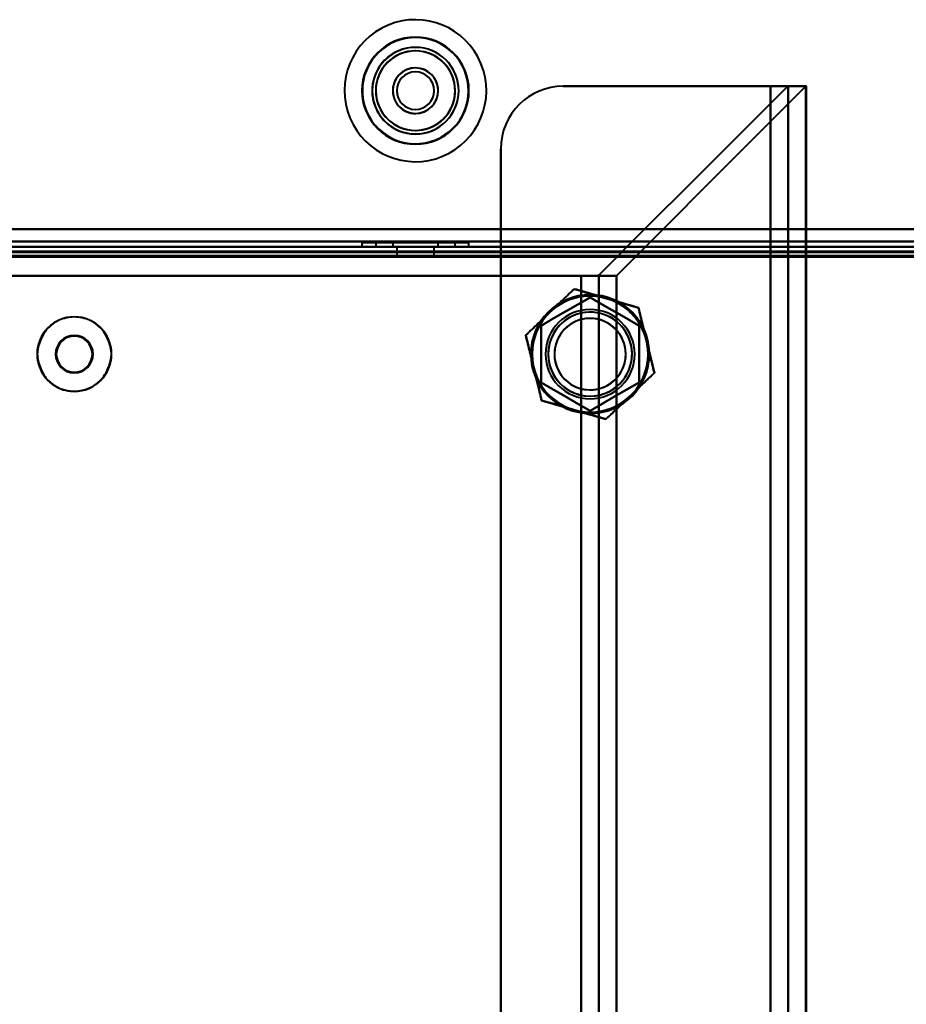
# Model space of a CAD drawing. Header units: millimetres. Extents: x -1483 to 905, y -1392 to 951.
# Tile 50 of 105: x -644 to -545, y 317 to 427. Entities that reach past the tile are written whole.
import ezdxf

# ---------------------------------------------------------------- set-up
doc = ezdxf.new("R2010")
doc.units = ezdxf.units.MM
doc.layers.add('G-IMPT', color=8, linetype='Continuous', lineweight=40)

# ---------------------------------------------------------------- blocks, each defined once
blk = doc.blocks.new('NEXA 2000 CALQUES_dwg-762145-Niveau de réf_')
at = {"layer": 'G-IMPT'}
for p, q in [((-558.2, 452.95), (-560.2, 452.95)), ((-556.2, 452.95), (-560.2, 452.95)), ((-560.2, 452.95), (-558.2, 452.95)), ((-560.2, 452.95), (-556.2, 452.95)), ((-558.2, -405.05), (-558.2, 452.95)), ((-556.2, -405.05), (-556.2, 452.95)), ((-703.9, 434.95), (703.9, 434.95)), ((703.9, 434.45), (-703.9, 434.45)), ((-606, 435.45), (-606, 434.95)), ((-600, 435.45), (-606, 435.45)), ((-606, 435.45), (-600, 435.45)), ((-594, 434.95), (-606, 434.95)), ((-594, 434.95), (-606, 434.95)), ((-606, 434.95), (-600, 434.95)), ((-606, 434.95), (-600, 434.95)), ((-604.45, 435.45), (-604.45, 434.95)), ((-604.45, 435.45), (-598.3, 435.45)), ((-595.55, 435.45), (-604.45, 435.45)), ((-595.55, 435.45), (-604.45, 435.45)), ((-604.45, 434.95), (-595.55, 434.95)), ((-604.45, 434.95), (-595.55, 434.95)), ((-601.7, 434.95), (-604.45, 434.95)), ((-598.3, 434.95), (-604.45, 434.95)), ((-602.55, 435.45), (-602.55, 434.95)), ((-599.02, 435.45), (-602.55, 435.45)), ((-602.55, 435.45), (-597.45, 435.45)), ((-602.55, 435.45), (-597.45, 435.45)), ((-597.45, 434.95), (-602.55, 434.95)), ((-597.45, 434.95), (-602.55, 434.95)), ((-602.55, 434.95), (-599.02, 434.95)), ((-602.55, 434.95), (-600.98, 434.95)), ((-602.1, 434.95), (-602.1, 433.95)), ((-602.1, 434.95), (-597.9, 434.95)), ((-602.1, 434.95), (-597.9, 434.95)), ((-600, 434.95), (-602.1, 434.95)), ((-600, 434.95), (-602.1, 434.95)), ((-601.7, 435.45), (-595.55, 435.45)), ((-595.55, 434.95), (-601.7, 434.95)), ((-597.45, 435.45), (-600.98, 435.45)), ((-600.98, 434.95), (-597.45, 434.95)), ((-594, 435.45), (-600, 435.45)), ((-600, 435.45), (-594, 435.45)), ((-597.9, 434.95), (-600, 434.95)), ((-600, 434.95), (-594, 434.95)), ((-597.45, 435.45), (-599.02, 435.45)), ((-598.3, 435.45), (-595.55, 435.45)), ((-597.9, 433.95), (-597.9, 434.95)), ((-597.45, 434.95), (-597.45, 435.45)), ((-595.55, 434.95), (-595.55, 435.45)), ((-594, 434.95), (-594, 435.45)), ((-602.1, 433.95), (-600, 433.95)), ((-602.1, 433.95), (-600, 433.95)), ((-597.9, 433.95), (-602.1, 433.95)), ((-597.9, 433.95), (-602.1, 433.95)), ((-600, 433.95), (-597.9, 433.95)), ((-581.43, 431.73), (-577.49, 431.73)), ((-579.55, 431.73), (-581.43, 431.73)), ((-581.43, 431.73), (-579.55, 431.73)), ((-577.49, 431.73), (-581.43, 431.73))]:
    blk.add_line(p, q, dxfattribs=at)
at = {"layer": 'G-IMPT', "flags": 128}
for points in [[(-583.43, 452.95), (-577.63, 452.95), (-571.82, 452.95), (-566.01, 452.95), (-560.2, 452.95)], [(-560.2, 452.95), (-566.01, 452.95), (-571.82, 452.95), (-577.63, 452.95), (-583.43, 452.95)], [(-583.43, 452.95), (-577.63, 452.95), (-571.82, 452.95), (-566.01, 452.95), (-560.2, 452.95)], [(-560.2, 452.95), (-566.01, 452.95), (-571.82, 452.95), (-577.63, 452.95), (-583.43, 452.95)], [(-558.29, 452.95), (-563.58, 447.66), (-568.87, 442.37), (-574.17, 437.08), (-579.46, 431.79)], [(-579.46, 431.79), (-574.17, 437.08), (-568.87, 442.37), (-563.58, 447.66), (-558.29, 452.95)], [(-556.26, 452.95), (-561.57, 447.64), (-566.87, 442.34), (-572.18, 437.03), (-577.49, 431.73)], [(-577.49, 431.73), (-572.18, 437.03), (-566.87, 442.34), (-561.57, 447.64), (-556.26, 452.95)], [(-560.2, -405.05), (-560.2, -190.55), (-560.2, 23.95), (-560.2, 238.45), (-560.2, 452.95)], [(-560.2, 452.95), (-560.2, 238.45), (-560.2, 23.95), (-560.2, -190.55), (-560.2, -405.05)], [(-560.2, 452.95), (-560.2, 448.95), (-560.2, 444.95), (-560.2, 440.95), (-560.2, 436.95)], [(-560.2, 436.95), (-560.2, 440.95), (-560.2, 444.95), (-560.2, 448.95), (-560.2, 452.95)], [(-558.23, 452.95), (-558.25, 452.95), (-558.26, 452.95), (-558.28, 452.95), (-558.29, 452.95)], [(-558.29, 452.95), (-557.79, 452.95), (-557.28, 452.95), (-556.77, 452.95), (-556.26, 452.95)], [(-556.26, 452.95), (-556.77, 452.95), (-557.28, 452.95), (-557.79, 452.95), (-558.29, 452.95)], [(-558.29, 452.95), (-558.28, 452.95), (-558.26, 452.95), (-558.25, 452.95), (-558.23, 452.95)], [(-558.23, 452.95), (-558.23, 238.45), (-558.23, 23.95), (-558.23, -190.55), (-558.23, -405.05)], [(-558.23, -405.05), (-558.23, -190.55), (-558.23, 23.95), (-558.23, 238.45), (-558.23, 452.95)], [(-556.26, 452.95), (-556.26, 238.45), (-556.26, 23.95), (-556.26, -190.55), (-556.26, -405.05)], [(-556.26, -405.05), (-556.26, -190.55), (-556.26, 23.95), (-556.26, 238.45), (-556.26, 452.95)], [(-590.43, -398.05), (-590.43, -187.05), (-590.43, 23.95), (-590.43, 234.95), (-590.43, 445.95)], [(-590.43, 436.95), (-590.43, 439.2), (-590.43, 441.45), (-590.43, 443.7), (-590.43, 445.95)], [(-590.43, 445.95), (-590.43, 234.95), (-590.43, 23.95), (-590.43, -187.05), (-590.43, -398.05)], [(-590.43, 445.95), (-590.43, 443.7), (-590.43, 441.45), (-590.43, 439.2), (-590.43, 436.95)], [(704.4, 436.95), (352.2, 436.95), (0, 436.95), (-352.2, 436.95), (-704.4, 436.95)], [(-704.4, 436.95), (-352.2, 436.95), (0, 436.95), (352.2, 436.95), (704.4, 436.95)], [(703.9, 436.95), (351.95, 436.95), (0, 436.95), (-351.95, 436.95), (-703.9, 436.95)], [(-703.9, 436.95), (-351.95, 436.95), (0, 436.95), (351.95, 436.95), (703.9, 436.95)], [(-703.9, 436.95), (-351.95, 436.95), (0, 436.95), (351.95, 436.95), (703.9, 436.95)], [(703.9, 436.95), (351.95, 436.95), (0, 436.95), (-351.95, 436.95), (-703.9, 436.95)], [(-685, 436.95), (-661.36, 436.95), (-637.72, 436.95), (-614.08, 436.95), (-590.43, 436.95)], [(-590.43, 436.95), (-614.08, 436.95), (-637.72, 436.95), (-661.36, 436.95), (-685, 436.95)], [(-590.43, 434.35), (-590.43, 435), (-590.43, 435.65), (-590.43, 436.3), (-590.43, 436.95)], [(-560.2, 436.95), (-567.76, 436.95), (-575.32, 436.95), (-582.88, 436.95), (-590.43, 436.95)], [(-590.43, 436.95), (-590.43, 436.3), (-590.43, 435.65), (-590.43, 435), (-590.43, 434.35)], [(-590.43, 436.95), (-582.88, 436.95), (-575.32, 436.95), (-567.76, 436.95), (-560.2, 436.95)], [(-560.2, 436.95), (-560.2, 436.3), (-560.2, 435.65), (-560.2, 435), (-560.2, 434.35)], [(-560.2, 434.35), (-560.2, 435), (-560.2, 435.65), (-560.2, 436.3), (-560.2, 436.95)], [(-560.2, 436.95), (-280.1, 436.95), (0, 436.95), (280.1, 436.95), (560.2, 436.95)], [(560.2, 436.95), (280.1, 436.95), (0, 436.95), (-280.1, 436.95), (-560.2, 436.95)], [(-703.9, 435.55), (-351.95, 435.55), (0, 435.55), (351.95, 435.55), (703.9, 435.55)], [(703.9, 435.55), (351.95, 435.55), (0, 435.55), (-351.95, 435.55), (-703.9, 435.55)], [(703.9, 435.55), (351.95, 435.55), (0, 435.55), (-351.95, 435.55), (-703.9, 435.55)], [(-703.9, 435.55), (-351.95, 435.55), (0, 435.55), (351.95, 435.55), (703.9, 435.55)], [(704.4, 434.95), (352.2, 434.95), (0, 434.95), (-352.2, 434.95), (-704.4, 434.95)], [(-704.4, 434.95), (-352.2, 434.95), (0, 434.95), (352.2, 434.95), (704.4, 434.95)], [(-704.4, 434.45), (-352.2, 434.45), (0, 434.45), (352.2, 434.45), (704.4, 434.45)], [(-703.9, 434.95), (-351.95, 434.95), (0, 434.95), (351.95, 434.95), (703.9, 434.95)], [(-703.9, 434.95), (-351.95, 434.95), (0, 434.95), (351.95, 434.95), (703.9, 434.95)], [(703.9, 434.95), (351.95, 434.95), (0, 434.95), (-351.95, 434.95), (-703.9, 434.95)], [(703.9, 434.95), (351.95, 434.95), (0, 434.95), (-351.95, 434.95), (-703.9, 434.95)], [(703.9, 434.95), (351.95, 434.95), (0, 434.95), (-351.95, 434.95), (-703.9, 434.95)], [(-703.9, 434.95), (-351.95, 434.95), (0, 434.95), (351.95, 434.95), (703.9, 434.95)], [(703.9, 434.45), (351.95, 434.45), (0, 434.45), (-351.95, 434.45), (-703.9, 434.45)], [(-703.9, 434.45), (-351.95, 434.45), (0, 434.45), (351.95, 434.45), (703.9, 434.45)], [(703.9, 434.45), (351.95, 434.45), (0, 434.45), (-351.95, 434.45), (-703.9, 434.45)], [(-703.9, 434.45), (-351.95, 434.45), (0, 434.45), (351.95, 434.45), (703.9, 434.45)], [(703.9, 434.45), (351.95, 434.45), (0, 434.45), (-351.95, 434.45), (-703.9, 434.45)], [(-703.9, 434.45), (-351.95, 434.45), (0, 434.45), (351.95, 434.45), (703.9, 434.45)], [(704.4, 434.35), (352.2, 434.35), (0, 434.35), (-352.2, 434.35), (-704.4, 434.35)], [(704, 433.95), (352, 433.95), (0, 433.95), (-352, 433.95), (-704, 433.95)], [(-704, 433.95), (-352, 433.95), (0, 433.95), (352, 433.95), (704, 433.95)], [(703.9, 433.95), (351.95, 433.95), (0, 433.95), (-351.95, 433.95), (-703.9, 433.95)], [(-703.9, 433.95), (-351.95, 433.95), (0, 433.95), (351.95, 433.95), (703.9, 433.95)], [(-703.9, 433.85), (-351.95, 433.85), (0, 433.85), (351.95, 433.85), (703.9, 433.85)], [(703.9, 433.85), (351.95, 433.85), (0, 433.85), (-351.95, 433.85), (-703.9, 433.85)], [(-685, 434.35), (-661.36, 434.35), (-637.72, 434.35), (-614.08, 434.35), (-590.43, 434.35)], [(-590.43, 434.35), (-614.08, 434.35), (-637.72, 434.35), (-661.36, 434.35), (-685, 434.35)], [(-590.43, -398.05), (-590.43, -189.95), (-590.43, 18.15), (-590.43, 226.25), (-590.43, 434.35)], [(-590.43, 434.35), (-590.43, 226.25), (-590.43, 18.15), (-590.43, -189.95), (-590.43, -398.05)], [(-590.43, 434.35), (-582.88, 434.35), (-575.32, 434.35), (-567.76, 434.35), (-560.2, 434.35)], [(-560.2, 434.35), (-567.76, 434.35), (-575.32, 434.35), (-582.88, 434.35), (-590.43, 434.35)], [(-560.2, 434.35), (-560.2, 224.65), (-560.2, 14.95), (-560.2, -194.75), (-560.2, -404.45)], [(-560.2, 434.35), (-280.1, 434.35), (0, 434.35), (280.1, 434.35), (560.2, 434.35)], [(-560.2, -404.45), (-560.2, -194.75), (-560.2, 14.95), (-560.2, 224.65), (-560.2, 434.35)], [(560.2, 434.35), (280.1, 434.35), (0, 434.35), (-280.1, 434.35), (-560.2, 434.35)], [(-694.01, 431.73), (-665.86, 431.73), (-637.72, 431.73), (-609.57, 431.73), (-581.43, 431.73)], [(-581.43, 431.73), (-609.57, 431.73), (-637.72, 431.73), (-665.86, 431.73), (-694.01, 431.73)], [(-694.01, 431.73), (-665.86, 431.73), (-637.72, 431.73), (-609.57, 431.73), (-581.43, 431.73)], [(-581.43, 431.73), (-609.57, 431.73), (-637.72, 431.73), (-665.86, 431.73), (-694.01, 431.73)], [(-581.43, 431.73), (-581.43, 227.84), (-581.43, 23.95), (-581.43, -179.94), (-581.43, -383.83)], [(-581.43, -383.83), (-581.43, -179.94), (-581.43, 23.95), (-581.43, 227.84), (-581.43, 431.73)], [(-581.43, 431.73), (-581.43, 227.84), (-581.43, 23.95), (-581.43, -179.94), (-581.43, -383.83)], [(-581.43, -383.83), (-581.43, -179.94), (-581.43, 23.95), (-581.43, 227.84), (-581.43, 431.73)], [(-577.49, 431.73), (-578, 431.73), (-578.52, 431.73), (-579.03, 431.73), (-579.55, 431.73)], [(-579.55, 431.73), (-579.03, 431.73), (-578.52, 431.73), (-578, 431.73), (-577.49, 431.73)], [(-579.46, -383.89), (-579.46, -179.97), (-579.46, 23.95), (-579.46, 227.87), (-579.46, 431.79)], [(-579.46, 431.79), (-579.46, 227.87), (-579.46, 23.95), (-579.46, -179.97), (-579.46, -383.89)], [(-577.49, 431.73), (-577.49, 227.84), (-577.49, 23.95), (-577.49, -179.94), (-577.49, -383.83)], [(-577.49, -383.83), (-577.49, -179.94), (-577.49, 23.95), (-577.49, 227.84), (-577.49, 431.73)], [(-584.93, 427.65), (-584.25, 428.3), (-583.57, 428.95), (-582.89, 429.59), (-582.21, 430.24)], [(-582.21, 430.24), (-582.89, 429.59), (-583.57, 428.95), (-584.25, 428.3), (-584.93, 427.65)], [(-582.21, 430.24), (-581.31, 429.98), (-580.41, 429.72), (-579.51, 429.45), (-578.61, 429.19)], [(-578.61, 429.19), (-579.51, 429.45), (-580.41, 429.72), (-581.31, 429.98), (-582.21, 430.24)], [(-580.43, 429.3), (-581.81, 428.51), (-583.18, 427.71), (-584.56, 426.92), (-585.93, 426.13)], [(-585.93, 426.13), (-584.56, 426.92), (-583.18, 427.71), (-581.81, 428.51), (-580.43, 429.3)], [(-580.43, 429.3), (-581.81, 428.51), (-583.18, 427.71), (-584.56, 426.92), (-585.93, 426.13)], [(-585.93, 426.13), (-584.56, 426.92), (-583.18, 427.71), (-581.81, 428.51), (-580.43, 429.3)], [(-574.93, 426.13), (-576.31, 426.92), (-577.68, 427.71), (-579.06, 428.51), (-580.43, 429.3)], [(-580.43, 429.3), (-579.06, 428.51), (-577.68, 427.71), (-576.31, 426.92), (-574.93, 426.13)], [(-574.93, 426.13), (-576.31, 426.92), (-577.68, 427.71), (-579.06, 428.51), (-580.43, 429.3)], [(-580.43, 429.3), (-579.06, 428.51), (-577.68, 427.71), (-576.31, 426.92), (-574.93, 426.13)], [(-578.61, 429.19), (-577.71, 428.93), (-576.81, 428.66), (-575.91, 428.4), (-575.01, 428.14)], [(-575.01, 428.14), (-575.91, 428.4), (-576.81, 428.66), (-577.71, 428.93), (-578.61, 429.19)], [(-575.01, 428.14), (-574.79, 427.22), (-574.56, 426.31), (-574.34, 425.4), (-574.12, 424.49)], [(-574.12, 424.49), (-574.34, 425.4), (-574.56, 426.31), (-574.79, 427.22), (-575.01, 428.14)], [(-587.64, 425.06), (-586.96, 425.7), (-586.28, 426.35), (-585.6, 427), (-584.93, 427.65)], [(-584.93, 427.65), (-585.6, 427), (-586.28, 426.35), (-586.96, 425.7), (-587.64, 425.06)], [(-585.93, 426.13), (-585.93, 424.54), (-585.93, 422.95), (-585.93, 421.36), (-585.93, 419.77)], [(-585.93, 419.77), (-585.93, 421.36), (-585.93, 422.95), (-585.93, 424.54), (-585.93, 426.13)], [(-585.93, 426.13), (-585.93, 424.54), (-585.93, 422.95), (-585.93, 421.36), (-585.93, 419.77)], [(-585.93, 419.77), (-585.93, 421.36), (-585.93, 422.95), (-585.93, 424.54), (-585.93, 426.13)], [(-574.93, 426.13), (-574.93, 424.54), (-574.93, 422.95), (-574.93, 421.36), (-574.93, 419.77)], [(-574.93, 419.77), (-574.93, 421.36), (-574.93, 422.95), (-574.93, 424.54), (-574.93, 426.13)], [(-574.93, 419.77), (-574.93, 421.36), (-574.93, 422.95), (-574.93, 424.54), (-574.93, 426.13)], [(-574.93, 426.13), (-574.93, 424.54), (-574.93, 422.95), (-574.93, 421.36), (-574.93, 419.77)], [(-586.75, 421.41), (-586.97, 422.32), (-587.19, 423.23), (-587.42, 424.14), (-587.64, 425.06)], [(-587.64, 425.06), (-587.42, 424.14), (-587.19, 423.23), (-586.97, 422.32), (-586.75, 421.41)], [(-574.12, 424.49), (-573.9, 423.58), (-573.67, 422.67), (-573.45, 421.76), (-573.23, 420.84)], [(-573.23, 420.84), (-573.45, 421.76), (-573.67, 422.67), (-573.9, 423.58), (-574.12, 424.49)], [(-585.86, 417.76), (-586.08, 418.68), (-586.3, 419.59), (-586.53, 420.5), (-586.75, 421.41)], [(-586.75, 421.41), (-586.53, 420.5), (-586.3, 419.59), (-586.08, 418.68), (-585.86, 417.76)], [(-573.23, 420.84), (-573.91, 420.2), (-574.59, 419.55), (-575.26, 418.9), (-575.94, 418.25)], [(-575.94, 418.25), (-575.26, 418.9), (-574.59, 419.55), (-573.91, 420.2), (-573.23, 420.84)], [(-585.93, 419.77), (-584.56, 418.98), (-583.18, 418.19), (-581.81, 417.39), (-580.43, 416.6)], [(-580.43, 416.6), (-581.81, 417.39), (-583.18, 418.19), (-584.56, 418.98), (-585.93, 419.77)], [(-585.93, 419.77), (-584.56, 418.98), (-583.18, 418.19), (-581.81, 417.39), (-580.43, 416.6)], [(-580.43, 416.6), (-581.81, 417.39), (-583.18, 418.19), (-584.56, 418.98), (-585.93, 419.77)], [(-580.43, 416.6), (-579.06, 417.39), (-577.68, 418.19), (-576.31, 418.98), (-574.93, 419.77)], [(-574.93, 419.77), (-576.31, 418.98), (-577.68, 418.19), (-579.06, 417.39), (-580.43, 416.6)], [(-580.43, 416.6), (-579.06, 417.39), (-577.68, 418.19), (-576.31, 418.98), (-574.93, 419.77)], [(-574.93, 419.77), (-576.31, 418.98), (-577.68, 418.19), (-579.06, 417.39), (-580.43, 416.6)], [(-575.94, 418.25), (-576.62, 417.6), (-577.3, 416.95), (-577.98, 416.31), (-578.66, 415.66)], [(-578.66, 415.66), (-577.98, 416.31), (-577.3, 416.95), (-576.62, 417.6), (-575.94, 418.25)], [(-582.26, 416.71), (-583.16, 416.97), (-584.06, 417.24), (-584.96, 417.5), (-585.86, 417.76)], [(-585.86, 417.76), (-584.96, 417.5), (-584.06, 417.24), (-583.16, 416.97), (-582.26, 416.71)], [(-578.66, 415.66), (-579.56, 415.92), (-580.46, 416.18), (-581.36, 416.45), (-582.26, 416.71)], [(-582.26, 416.71), (-581.36, 416.45), (-580.46, 416.18), (-579.56, 415.92), (-578.66, 415.66)]]:
    blk.add_lwpolyline(points, dxfattribs=at)
at = {"layer": 'G-IMPT'}
for centre, radius, start, end in [((-600, 452.45), 7.95, 292.5227, 112.5227), ((-600, 452.45), 7.95, 292.5227, 112.5227), ((-600, 452.45), 7.95, 292.5227, 112.5227), ((-600, 452.45), 7.95, 292.5227, 112.5227), ((-600, 452.45), 7.95, 112.5227, 292.5227), ((-600, 452.45), 7.95, 112.5227, 292.5227), ((-600, 452.45), 7.95, 112.5227, 292.5227), ((-600, 452.45), 7.95, 112.5227, 292.5227), ((-600, 452.45), 6, 90, 270), ((-600, 452.45), 6, 90, 180), ((-600, 452.45), 6, 90, 270), ((-600, 452.45), 6, 360, 180), ((-600, 452.45), 6, 90, 180), ((-600, 452.45), 6, 90, 180), ((-600, 452.45), 5.95, 112.5227, 292.5227), ((-600, 452.45), 5.95, 112.5227, 180), ((-600, 452.45), 5.95, 292.5227, 112.5227), ((-600, 452.45), 5.95, 292.5227, 112.5227), ((-600, 452.45), 6, 270, 90), ((-600, 452.45), 6, 270, 90), ((-600, 452.45), 6, 270, 90), ((-600, 452.45), 6, 270, 90), ((-600, 452.45), 6, 270, 90), ((-600, 452.45), 4.85, 0, 180), ((-600, 452.45), 4.85, 112.5227, 292.5227), ((-600, 452.45), 4.85, 112.5227, 180), ((-600, 452.45), 4.85, 112.5227, 292.5227), ((-600, 452.45), 4.45, 0, 180), ((-600, 452.45), 4.45, 0, 180), ((-600, 452.45), 4.45, 112.5227, 180), ((-600, 452.45), 4.45, 112.5227, 292.5227), ((-600, 452.45), 4.85, 292.5227, 112.5227), ((-600, 452.45), 4.85, 292.5227, 112.5227), ((-600, 452.45), 4.85, 292.5227, 112.5227), ((-600, 452.45), 4.45, 360, 112.5227), ((-600, 452.45), 4.45, 292.5227, 112.5227), ((-600, 452.45), 2.55, 0, 180), ((-600, 452.45), 2.55, 0, 180), ((-600, 452.45), 2.55, 112.5227, 292.5227), ((-600, 452.45), 2.55, 112.5227, 180), ((-600, 452.45), 2.1, 360, 180), ((-600, 452.45), 2.1, 90, 180), ((-600, 452.45), 2.1, 90, 270), ((-600, 452.45), 2.1, 0, 180), ((-600, 452.45), 2.55, 292.5227, 112.5227), ((-600, 452.45), 2.55, 0, 112.5227), ((-600, 452.45), 2.1, 360, 90), ((-600, 452.45), 2.1, 270, 90), ((-600, 452.45), 6, 180, 270), ((-600, 452.45), 6, 180, 360), ((-600, 452.45), 6, 180, 270), ((-600, 452.45), 6, 180, 270), ((-600, 452.45), 5.95, 180, 292.5227), ((-600, 452.45), 4.85, 180, 0), ((-600, 452.45), 4.85, 180, 292.5227), ((-600, 452.45), 4.45, 180, 292.5227), ((-600, 452.45), 4.45, 180, 0), ((-600, 452.45), 4.45, 180, 0), ((-600, 452.45), 2.55, 180, 0), ((-600, 452.45), 2.55, 180, 292.5227), ((-600, 452.45), 2.55, 180, 360), ((-600, 452.45), 2.1, 180, 0), ((-600, 452.45), 2.1, 180, 270), ((-600, 452.45), 2.1, 180, 360), ((-600, 452.45), 2.1, 270, 360), ((-600, 452.45), 2.55, 292.5227, 0), ((-600, 452.45), 4.45, 292.5227, 0), ((-583.43, 445.95), 7, 90, 180), ((-583.43, 445.95), 7, 90, 180), ((-583.43, 445.95), 7, 90, 180), ((-583.43, 445.95), 7, 90, 180), ((-580.43, 422.95), 6.65, 90, 270), ((-580.43, 422.95), 6.65, 90, 270), ((-580.43, 422.95), 6.65, 90, 270), ((-580.43, 422.95), 6.65, 90, 270), ((-580.43, 422.95), 6.5, 73.7106, 253.7106), ((-580.43, 422.95), 6.5, 360, 180), ((-580.43, 422.95), 6.5, 73.7106, 133.7106), ((-580.43, 422.95), 6.5, 73.7106, 133.7106), ((-580.43, 422.95), 6.5, 73.7106, 133.7106), ((-580.43, 422.95), 6.5, 73.7106, 133.7106), ((-580.43, 422.95), 6.65, 270, 90), ((-580.43, 422.95), 6.65, 270, 90), ((-580.43, 422.95), 6.65, 270, 90), ((-580.43, 422.95), 6.65, 270, 90), ((-580.43, 422.95), 6.5, 13.7106, 73.7106), ((-580.43, 422.95), 6.5, 13.7106, 73.7106), ((-580.43, 422.95), 6.5, 13.7106, 73.7106), ((-580.43, 422.95), 6.5, 13.7106, 73.7106), ((-580.43, 422.95), 6.5, 0, 73.7106), ((-580.43, 422.95), 5, 90, 180), ((-580.43, 422.95), 5, 0, 180), ((-580.43, 422.95), 5, 90, 270), ((-580.43, 422.95), 5, 0, 180), ((-580.43, 422.95), 5, 0, 90), ((-580.43, 422.95), 5, 270, 90), ((-638.22, 422.95), 4.17, 90, 270), ((-638.22, 422.95), 4.17, 90, 270), ((-638.22, 422.95), 4.16, 90, 270), ((-638.22, 422.95), 4.16, 270, 90), ((-638.22, 422.95), 4.17, 270, 90), ((-638.22, 422.95), 4.16, 270, 90), ((-580.43, 422.95), 6.5, 133.7106, 193.7106), ((-580.43, 422.95), 6.5, 133.7106, 193.7106), ((-580.43, 422.95), 6.5, 133.7106, 193.7106), ((-580.43, 422.95), 6.5, 133.7106, 193.7106), ((-580.43, 422.95), 4.7, 90, 270), ((-580.43, 422.95), 4.7, 30, 210), ((-580.43, 422.95), 4.7, 120, 210), ((-580.43, 422.95), 4.7, 120, 300), ((-580.43, 422.95), 4, 90, 270), ((-580.43, 422.95), 4, 343.7106, 163.7106), ((-580.43, 422.95), 4, 343.7106, 163.7106), ((-580.43, 422.95), 4, 343.7106, 163.7106), ((-580.43, 422.95), 4.7, 30, 120), ((-580.43, 422.95), 4.7, 300, 120), ((-580.43, 422.95), 4.7, 270, 90), ((-580.43, 422.95), 4, 270, 90), ((-638.22, 422.95), 2.1, 90, 180), ((-638.22, 422.95), 2.1, 90, 270), ((-638.22, 422.95), 2.1, 360, 180), ((-638.22, 422.95), 2.02, 90, 180), ((-638.22, 422.95), 2.1, 270, 90), ((-638.22, 422.95), 2.1, 270, 90), ((-638.22, 422.95), 2.02, 360, 90), ((-580.43, 422.95), 4.7, 210, 30), ((-580.43, 422.95), 4.7, 270, 30), ((-580.43, 422.95), 4, 163.7106, 270), ((-580.43, 422.95), 4, 163.7106, 343.7106), ((-580.43, 422.95), 4, 163.7106, 343.7106), ((-580.43, 422.95), 6.5, 313.7106, 13.7106), ((-580.43, 422.95), 6.5, 313.7106, 13.7106), ((-580.43, 422.95), 6.5, 313.7106, 13.7106), ((-580.43, 422.95), 6.5, 313.7106, 13.7106), ((-638.22, 422.95), 2.1, 180, 270), ((-638.22, 422.95), 2.1, 180, 0), ((-638.22, 422.95), 2.02, 180, 0), ((-580.43, 422.95), 6.5, 180, 0), ((-580.43, 422.95), 5, 180, 0), ((-580.43, 422.95), 5, 180, 0), ((-580.43, 422.95), 5, 180, 0), ((-580.43, 422.95), 6.5, 253.7106, 0), ((-580.43, 422.95), 6.5, 193.7106, 253.7106), ((-580.43, 422.95), 6.5, 193.7106, 253.7106), ((-580.43, 422.95), 6.5, 193.7106, 253.7106), ((-580.43, 422.95), 6.5, 193.7106, 253.7106), ((-580.43, 422.95), 4, 270, 343.7106), ((-580.43, 422.95), 4.7, 210, 270), ((-580.43, 422.95), 6.5, 253.7106, 313.7106), ((-580.43, 422.95), 6.5, 253.7106, 313.7106), ((-580.43, 422.95), 6.5, 253.7106, 313.7106), ((-580.43, 422.95), 6.5, 253.7106, 313.7106)]:
    blk.add_arc(centre, radius, start, end, dxfattribs=at)
for points in [[(-579.46, 431.79), (-579.47, 431.78), (-579.49, 431.76), (-579.53, 431.74), (-579.55, 431.73)], [(-579.55, 431.73), (-579.53, 431.74), (-579.49, 431.76), (-579.47, 431.78), (-579.46, 431.79)], [(-582.21, 430.24), (-582.71, 429.77), (-583.64, 428.88), (-584.49, 428.06), (-584.93, 427.65)], [(-578.61, 429.19), (-579.18, 429.36), (-580.32, 429.69), (-581.55, 430.05), (-582.21, 430.24)], [(-575.01, 428.14), (-575.67, 428.33), (-576.9, 428.69), (-578.04, 429.02), (-578.61, 429.19)], [(-574.12, 424.49), (-574.26, 425.07), (-574.54, 426.23), (-574.85, 427.47), (-575.01, 428.14)], [(-584.93, 427.65), (-585.36, 427.24), (-586.22, 426.41), (-587.14, 425.53), (-587.64, 425.06)], [(-587.64, 425.06), (-587.48, 424.39), (-587.17, 423.14), (-586.89, 421.99), (-586.75, 421.41)], [(-573.23, 420.84), (-573.39, 421.51), (-573.7, 422.76), (-573.98, 423.91), (-574.12, 424.49)], [(-586.75, 421.41), (-586.61, 420.83), (-586.33, 419.67), (-586.02, 418.43), (-585.86, 417.76)], [(-575.94, 418.25), (-575.51, 418.66), (-574.65, 419.49), (-573.73, 420.37), (-573.23, 420.84)], [(-578.66, 415.66), (-578.16, 416.13), (-577.23, 417.02), (-576.37, 417.84), (-575.94, 418.25)], [(-585.86, 417.76), (-585.2, 417.57), (-583.97, 417.21), (-582.83, 416.88), (-582.26, 416.71)], [(-582.26, 416.71), (-581.68, 416.54), (-580.54, 416.21), (-579.32, 415.85), (-578.66, 415.66)]]:
    blk.add_open_spline(points, degree=3, dxfattribs=at)
for points, knots in [([(-584.93, 427.65), (-584.49, 428.06), (-583.85, 428.67), (-582.94, 429.54), (-582.47, 430), (-582.21, 430.24)], [0, 0, 0, 0, 0.5, 0.75, 1, 1, 1, 1]), ([(-582.21, 430.24), (-581.88, 430.15), (-581.24, 429.95), (-580.04, 429.6), (-579.19, 429.36), (-578.61, 429.19)], [0, 0, 0, 0, 0.25, 0.5, 1, 1, 1, 1]), ([(-578.61, 429.19), (-578.03, 429.02), (-577.19, 428.77), (-575.98, 428.42), (-575.34, 428.24), (-575.01, 428.14)], [0, 0, 0, 0, 0.5, 0.75, 1, 1, 1, 1]), ([(-575.01, 428.14), (-574.93, 427.8), (-574.77, 427.15), (-574.48, 425.93), (-574.26, 425.08), (-574.12, 424.49)], [0, 0, 0, 0, 0.25, 0.5, 1, 1, 1, 1]), ([(-638.22, 427.11), (-638.54, 427.1), (-639.14, 427.02), (-639.94, 426.76), (-640.5, 426.45), (-640.85, 426.18), (-641.03, 426.01), (-641.29, 425.75), (-641.65, 425.27), (-642.04, 424.5), (-642.26, 423.83), (-642.35, 423.31), (-642.38, 422.95), (-642.35, 422.59), (-642.26, 422.07), (-642.04, 421.4), (-641.65, 420.62), (-641.29, 420.14), (-641.03, 419.88), (-640.85, 419.71), (-640.5, 419.44), (-639.94, 419.13), (-639.14, 418.87), (-638.54, 418.8), (-638.22, 418.78)], [0, 0, 0, 0, 0.0625, 0.125, 0.1875, 0.21875, 0.234375, 0.25, 0.3125, 0.375, 0.4375, 0.46875, 0.5, 0.53125, 0.5625, 0.625, 0.6875, 0.75, 0.765625, 0.78125, 0.8125, 0.875, 0.9375, 1, 1, 1, 1]), ([(-638.22, 418.78), (-637.9, 418.8), (-637.29, 418.88), (-636.5, 419.14), (-635.93, 419.45), (-635.59, 419.72), (-635.4, 419.89), (-635.14, 420.15), (-634.78, 420.63), (-634.39, 421.4), (-634.17, 422.07), (-634.08, 422.59), (-634.06, 422.95), (-634.08, 423.31), (-634.17, 423.83), (-634.39, 424.5), (-634.78, 425.28), (-635.14, 425.76), (-635.4, 426.02), (-635.59, 426.19), (-635.93, 426.46), (-636.5, 426.77), (-637.29, 427.03), (-637.9, 427.1), (-638.22, 427.11)], [0, 0, 0, 0, 0.0625, 0.125, 0.1875, 0.21875, 0.234375, 0.25, 0.3125, 0.375, 0.4375, 0.46875, 0.5, 0.53125, 0.5625, 0.625, 0.6875, 0.75, 0.765625, 0.78125, 0.8125, 0.875, 0.9375, 1, 1, 1, 1]), ([(-587.64, 425.06), (-587.39, 425.3), (-586.9, 425.75), (-586, 426.62), (-585.36, 427.23), (-584.93, 427.65)], [0, 0, 0, 0, 0.25, 0.5, 1, 1, 1, 1]), ([(-586.75, 421.41), (-586.89, 422), (-587.1, 422.85), (-587.4, 424.07), (-587.56, 424.72), (-587.64, 425.06)], [0, 0, 0, 0, 0.5, 0.75, 1, 1, 1, 1]), ([(-574.12, 424.49), (-573.98, 423.9), (-573.77, 423.05), (-573.47, 421.83), (-573.31, 421.18), (-573.23, 420.84)], [0, 0, 0, 0, 0.5, 0.75, 1, 1, 1, 1]), ([(-585.86, 417.76), (-585.94, 418.1), (-586.1, 418.75), (-586.39, 419.97), (-586.6, 420.82), (-586.75, 421.41)], [0, 0, 0, 0, 0.25, 0.5, 1, 1, 1, 1]), ([(-573.23, 420.84), (-573.48, 420.6), (-573.97, 420.15), (-574.87, 419.28), (-575.51, 418.67), (-575.94, 418.25)], [0, 0, 0, 0, 0.25, 0.5, 1, 1, 1, 1]), ([(-575.94, 418.25), (-576.38, 417.84), (-577.02, 417.23), (-577.92, 416.36), (-578.4, 415.9), (-578.66, 415.66)], [0, 0, 0, 0, 0.5, 0.75, 1, 1, 1, 1]), ([(-582.26, 416.71), (-582.84, 416.88), (-583.68, 417.13), (-584.88, 417.48), (-585.53, 417.66), (-585.86, 417.76)], [0, 0, 0, 0, 0.5, 0.75, 1, 1, 1, 1]), ([(-578.66, 415.66), (-578.99, 415.75), (-579.63, 415.95), (-580.83, 416.3), (-581.68, 416.54), (-582.26, 416.71)], [0, 0, 0, 0, 0.25, 0.5, 1, 1, 1, 1])]:
    blk.add_open_spline(points, degree=3, knots=knots, dxfattribs=at)

msp = doc.modelspace()

# ---------------------------------------------------------------- linework, layer by layer
at = {"color": 94, "lineweight": 30}
msp.add_circle((0, -18), 609.6, dxfattribs=at)

# ---------------------------------------------------------------- block references
at = {"layer": 'G-IMPT'}
msp.add_blockref('NEXA 2000 CALQUES_dwg-762145-Niveau de réf_', (0, -32.95), dxfattribs=at)

doc.saveas('drawing.dxf')
